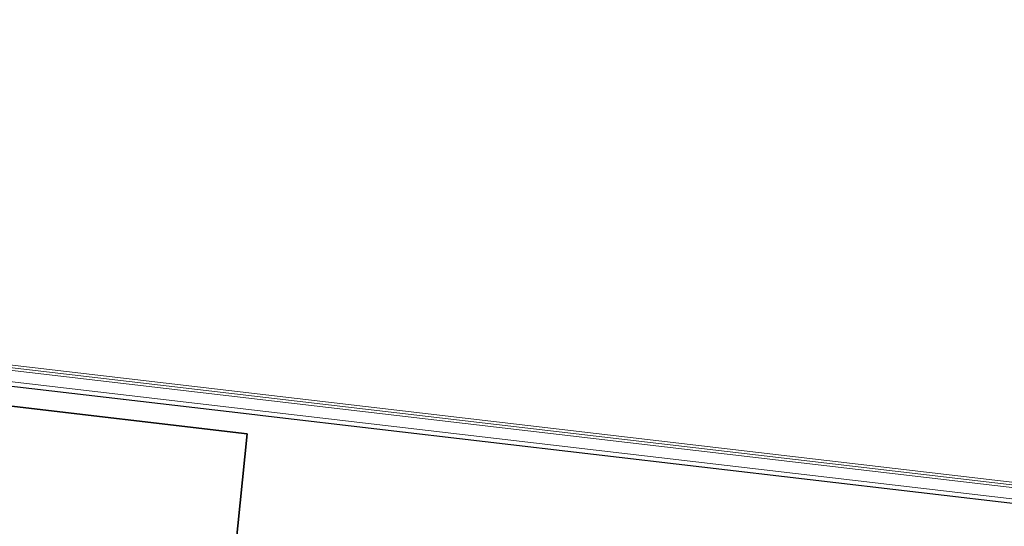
# Model space of a CAD drawing. Header units: millimetres. Extents: x -2845 to 74565, y -36590 to 13748.
# Tile 72 of 90: x 47534 to 48161, y -18202 to -17879. Entities that reach past the tile are written whole.
import ezdxf

# ---------------------------------------------------------------- set-up
doc = ezdxf.new("R2010")
doc.units = ezdxf.units.MM
for name, color, linetype, lineweight in [('A-FLOR-HRAL', 7, 'Continuous', 18), ('A-WALL', 7, 'Continuous', 25), ('I-WALL', 7, 'Continuous', 25)]:
    doc.layers.add(name, color=color, linetype=linetype, lineweight=lineweight)

# ---------------------------------------------------------------- blocks, each defined once
blk = doc.blocks.new('B02_DC_STR_rvt-1-2021_015_1111_DCE_1_50_N0 FINI_CFO_PCN')
at = {"layer": 'I-WALL'}
for p, q in [((-5490.15, -18142.57), (-7325.91, -17927.58)), ((-5507.41, -18311.71), (-5490.15, -18142.57))]:
    blk.add_line(p, q, dxfattribs=at)
blk = doc.blocks.new('Garde-corps - Garde-corps-505843-2021_015_1111_DCE_1_50_N0 FINI_CFO_PCN')
at = {"layer": 'A-FLOR-HRAL'}
for p, q in [((-4938.33, -18180.99), (-7517.93, -17878.9)), ((-4936.88, -18182.82), (-7516.46, -17880.73)), ((-4935.36, -18184.76), (-7514.91, -17882.67)), ((-4929.11, -18192.66), (-7508.57, -17890.59))]:
    blk.add_line(p, q, dxfattribs=at)
blk = doc.blocks.new('B02_ARC_rvt-1-2021_015_1111_DCE_1_50_N0 FINI_CFO_PCN')
at = {"layer": 'A-WALL'}
for p, q in [((-5488.88, -18130.13), (-7505.9, -17893.92)), ((-7494.77, -17907.81), (-5490.15, -18142.57)), ((-5476.47, -18131.58), (-5488.88, -18130.13)), ((-4926.48, -18195.99), (-5476.47, -18131.58)), ((-5490.15, -18142.57), (-5873.54, -21901.05))]:
    blk.add_line(p, q, dxfattribs=at)
at = {"layer": 'A-FLOR-HRAL', "lineweight": 18}
blk.add_blockref('Garde-corps - Garde-corps-505843-2021_015_1111_DCE_1_50_N0 FINI_CFO_PCN', (0, 0), dxfattribs=at)

msp = doc.modelspace()

# ---------------------------------------------------------------- block references
at = {"lineweight": 5}
for name in ['B02_DC_STR_rvt-1-2021_015_1111_DCE_1_50_N0 FINI_CFO_PCN', 'B02_ARC_rvt-1-2021_015_1111_DCE_1_50_N0 FINI_CFO_PCN']:
    msp.add_blockref(name, (53169.33, 0), dxfattribs=at)

doc.saveas('drawing.dxf')
